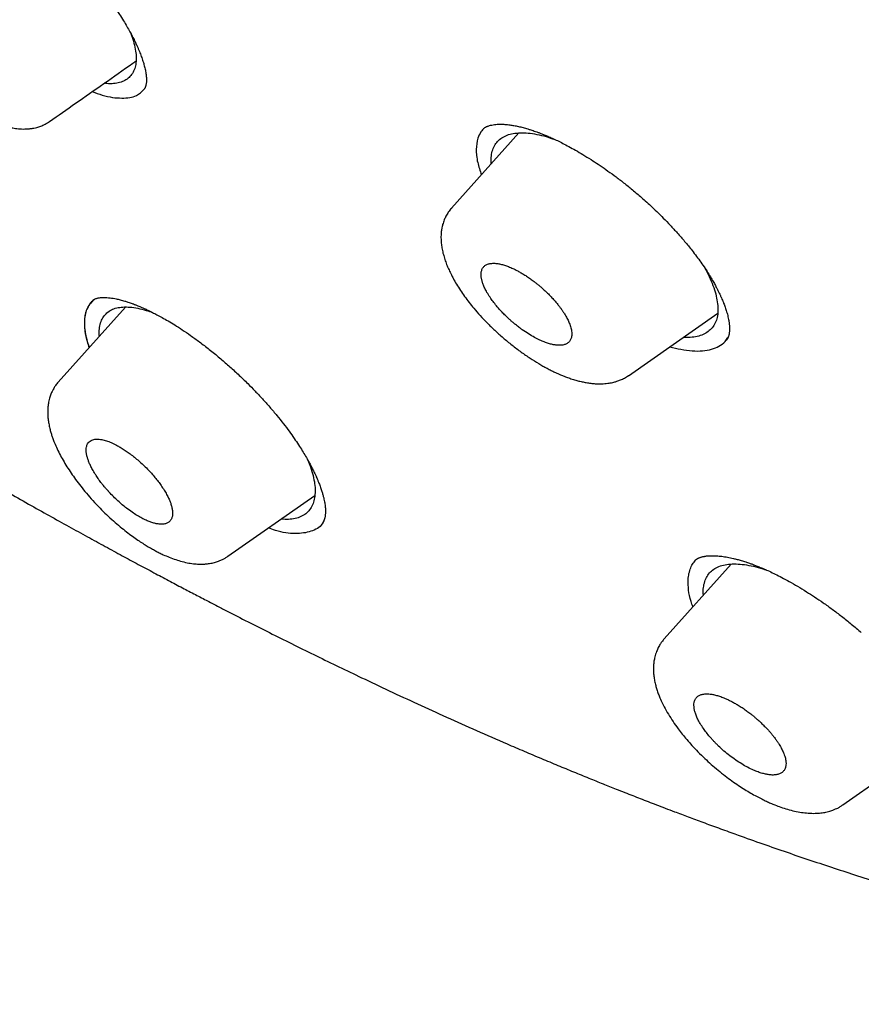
# Model space of a CAD drawing. Header units: millimetres. Extents: x 8 to 601, y 12 to 948.
# Tile 23 of 125: x 512 to 525, y 316 to 332. Entities that reach past the tile are written whole.
import ezdxf

# ---------------------------------------------------------------- set-up
doc = ezdxf.new("R2010")
doc.units = ezdxf.units.MM

msp = doc.modelspace()

# ---------------------------------------------------------------- linework, layer by layer
at = {"color": 7, "linetype": 'Continuous', "lineweight": 30}
for p, q in [((519.679, 329.939), (518.607, 328.742)), ((518.604, 328.736), (518.608, 328.741)), ((512.869, 327.242), (512.908, 327.283)), ((512.905, 327.284), (512.884, 327.264)), ((512.941, 327.299), (512.91, 327.284)), ((513.408, 327.163), (512.335, 325.966)), ((521.427, 326.07), (522.85, 327.066)), ((515.04, 323.191), (516.425, 324.161)), ((523.064, 323.066), (521.998, 321.876)), ((524.847, 319.23), (526.284, 320.236))]:
    msp.add_line(p, q, dxfattribs=at)
for points, knots in [([(546.31, 319.917), (546.414, 320.603), (546.621, 321.969), (546.63, 324.249), (546.489, 326.623), (546.21, 329.082), (545.791, 331.861), (545.206, 334.973), (544.448, 338.418), (543.505, 342.325), (542.383, 346.691), (541.162, 351.491), (539.875, 356.343), (538.436, 361.307), (537.042, 365.565), (535.764, 369.067), (534.688, 371.764), (533.463, 374.538), (532.048, 377.395), (530.493, 380.167), (528.807, 382.82), (527.026, 385.31), (525.063, 387.733), (522.988, 390.04), (520.858, 392.223), (518.345, 394.629), (515.447, 397.208), (512.175, 399.906), (508.912, 402.43), (505.667, 404.796), (502.447, 406.995), (499.265, 409.024), (496.13, 410.904), (493.032, 412.693), (489.945, 414.469), (486.867, 416.174), (483.815, 417.75), (480.813, 419.147), (477.885, 420.345), (475.044, 421.346), (472.303, 422.114), (469.989, 422.546), (468.089, 422.689), (466.567, 422.614), (465.194, 422.297), (464.031, 421.679), (463.132, 420.734), (462.45, 419.448), (461.999, 417.891), (461.884, 416.638), (461.829, 416.041)], [0, 0, 0, 0, 0.019898, 0.0396, 0.059164, 0.078622, 0.098012, 0.12334, 0.148581, 0.17373, 0.20787, 0.241963, 0.276211, 0.310624, 0.345209, 0.362608, 0.380134, 0.39781, 0.415671, 0.433755, 0.448995, 0.464411, 0.479836, 0.49507, 0.51012, 0.525029, 0.547188, 0.569187, 0.591087, 0.612948, 0.634795, 0.656565, 0.678193, 0.699626, 0.721058, 0.742686, 0.764457, 0.7863, 0.808166, 0.830063, 0.852062, 0.874222, 0.88913, 0.904182, 0.919413, 0.934843, 0.95025, 0.965501, 0.983579, 1, 1, 1, 1]), ([(544.101, 319.878), (544.186, 320.426), (544.357, 321.522), (544.405, 323.329), (544.343, 325.217), (544.175, 327.181), (543.925, 329.2), (543.545, 331.658), (542.994, 334.581), (542.241, 337.983), (541.364, 341.596), (540.38, 345.404), (539.346, 349.383), (538.284, 353.383), (537.143, 357.436), (535.878, 361.565), (534.681, 365.084), (533.614, 367.955), (532.744, 370.143), (531.787, 372.367), (530.725, 374.631), (529.537, 376.933), (528.317, 379.071), (527.089, 381.024), (525.891, 382.779), (524.595, 384.513), (523.059, 386.396), (521.273, 388.395), (519.254, 390.481), (517.052, 392.606), (514.679, 394.755), (512.145, 396.911), (509.6, 398.956), (507.056, 400.902), (504.307, 402.905), (501.364, 404.924), (498.239, 406.927), (495.143, 408.789), (492.07, 410.567), (489.007, 412.327), (485.964, 414.006), (482.962, 415.547), (480.214, 416.816), (477.723, 417.839), (475.479, 418.657), (473.301, 419.335), (471.201, 419.853), (469.312, 420.167), (467.644, 420.277), (466.197, 420.191), (465.011, 419.908), (464.08, 419.45), (463.376, 418.869), (462.806, 418.135), (462.314, 417.174), (461.937, 415.959), (461.7, 414.479), (461.609, 412.881), (461.637, 411.193), (461.761, 409.436), (462.028, 407.026), (462.513, 403.918), (463.277, 400.079), (464.173, 396.167), (465.154, 392.214), (466.166, 388.247), (467.144, 384.488), (468.132, 380.902), (469.144, 377.483), (470.265, 374.006), (471.363, 370.901), (472.399, 368.189), (473.336, 365.891), (474.36, 363.556), (475.474, 361.184), (476.317, 359.572), (476.739, 358.765)], [0, 0, 0, 0, 0.011709, 0.0234, 0.035079, 0.046745, 0.058401, 0.070053, 0.08835, 0.106637, 0.124908, 0.145647, 0.166375, 0.187119, 0.207887, 0.228673, 0.249479, 0.259892, 0.270315, 0.28075, 0.291198, 0.301658, 0.31213, 0.319994, 0.327864, 0.335737, 0.343609, 0.354092, 0.364563, 0.37502, 0.38755, 0.400066, 0.41258, 0.425091, 0.437599, 0.45323, 0.468841, 0.484431, 0.499999, 0.515569, 0.531166, 0.546782, 0.562408, 0.574915, 0.587424, 0.599934, 0.612454, 0.624987, 0.635443, 0.645912, 0.656393, 0.664263, 0.672136, 0.680006, 0.687871, 0.698343, 0.708803, 0.71925, 0.729685, 0.740108, 0.750521, 0.771326, 0.792113, 0.81288, 0.833624, 0.854353, 0.875091, 0.892532, 0.909986, 0.927451, 0.944927, 0.955919, 0.966921, 0.977933, 0.988958, 1, 1, 1, 1]), ([(492.139, 410.008), (492.234, 409.953), (492.422, 409.845), (492.696, 409.687), (492.957, 409.536), (493.206, 409.392), (493.44, 409.256), (493.66, 409.128), (493.867, 409.008), (494.06, 408.895), (494.243, 408.789), (494.413, 408.689), (494.572, 408.596), (494.718, 408.51), (494.853, 408.431), (494.981, 408.356), (495.107, 408.282), (495.37, 408.127), (495.773, 407.888), (496.32, 407.562), (497.019, 407.141), (497.867, 406.625), (498.864, 406.006), (499.696, 405.478), (500.363, 405.047), (500.865, 404.719), (501.373, 404.384), (501.889, 404.04), (502.417, 403.683), (502.834, 403.399), (503.136, 403.191), (503.319, 403.064), (503.504, 402.936), (503.691, 402.806), (503.88, 402.674), (504.068, 402.543), (504.251, 402.413), (504.429, 402.288), (504.598, 402.168), (504.758, 402.054), (504.907, 401.947), (505.044, 401.849), (505.175, 401.755), (505.313, 401.655), (505.465, 401.545), (505.636, 401.422), (505.817, 401.29), (506.009, 401.149), (506.212, 401), (506.519, 400.775), (506.923, 400.476), (507.399, 400.119), (507.85, 399.778), (508.279, 399.451), (508.706, 399.123), (509.276, 398.682), (509.987, 398.123), (510.668, 397.579), (511.179, 397.167), (511.523, 396.887), (511.876, 396.597), (512.185, 396.342), (512.449, 396.123), (512.663, 395.944), (512.875, 395.766), (513.079, 395.594), (513.268, 395.433), (513.442, 395.285), (513.601, 395.15), (513.745, 395.026), (513.881, 394.91), (514.017, 394.792), (514.163, 394.665), (514.323, 394.526), (514.5, 394.372), (514.695, 394.201), (514.905, 394.016), (515.195, 393.759), (515.556, 393.437), (515.978, 393.055), (516.386, 392.682), (516.784, 392.314), (517.175, 391.949), (517.622, 391.527), (518.125, 391.045), (518.683, 390.501), (519.238, 389.951), (519.789, 389.394), (520.336, 388.83), (520.839, 388.301), (521.299, 387.807), (521.718, 387.349), (522.133, 386.888), (522.543, 386.421), (522.95, 385.951), (523.345, 385.483), (523.729, 385.02), (524.1, 384.561), (524.464, 384.1), (524.823, 383.637), (525.175, 383.171), (525.523, 382.701), (525.869, 382.224), (526.155, 381.819), (526.383, 381.49), (526.555, 381.24), (526.722, 380.994), (526.88, 380.759), (527.026, 380.539), (527.159, 380.336), (527.27, 380.165), (527.36, 380.026), (527.432, 379.914), (527.503, 379.804), (527.576, 379.689), (527.655, 379.564), (527.742, 379.426), (527.835, 379.276), (527.941, 379.105), (528.059, 378.912), (528.188, 378.698), (528.321, 378.477), (528.478, 378.212), (528.654, 377.912), (528.858, 377.558), (529.065, 377.193), (529.275, 376.818), (529.498, 376.411), (529.735, 375.972), (529.984, 375.5), (530.223, 375.036), (530.489, 374.511), (530.779, 373.924), (531.091, 373.274), (531.394, 372.627), (531.688, 371.981), (531.912, 371.476), (532.073, 371.109), (532.172, 370.879), (532.272, 370.647), (532.371, 370.414), (532.47, 370.179), (532.567, 369.947), (532.66, 369.72), (532.746, 369.51), (532.825, 369.317), (532.896, 369.14), (532.964, 368.972), (533.028, 368.812), (533.09, 368.656), (533.153, 368.496), (533.223, 368.317), (533.301, 368.117), (533.387, 367.894), (533.478, 367.658), (533.57, 367.414), (533.663, 367.167), (533.797, 366.81), (533.967, 366.346), (534.167, 365.795), (534.354, 365.267), (534.53, 364.766), (534.7, 364.273), (534.866, 363.786), (535.082, 363.145), (535.344, 362.351), (535.668, 361.347), (536, 360.288), (536.339, 359.176), (536.675, 358.044), (537.008, 356.891), (537.339, 355.718), (537.662, 354.55), (537.977, 353.387), (538.354, 351.97), (538.789, 350.301), (539.283, 348.381), (539.675, 346.852), (539.968, 345.712), (540.161, 344.96), (540.353, 344.21), (540.544, 343.459), (540.734, 342.705), (540.888, 342.093), (541.005, 341.619), (541.088, 341.285), (541.172, 340.943), (541.241, 340.659), (541.295, 340.435), (541.335, 340.273), (541.373, 340.113), (541.41, 339.959), (541.445, 339.815), (541.476, 339.684), (541.504, 339.566), (541.529, 339.46), (541.552, 339.363), (541.574, 339.27), (541.596, 339.175), (541.619, 339.077), (541.644, 338.973), (541.67, 338.863), (541.697, 338.747), (541.725, 338.626), (541.755, 338.496), (541.787, 338.358), (541.82, 338.212), (541.869, 337.998), (541.932, 337.723), (542.006, 337.393), (542.076, 337.075), (542.144, 336.77), (542.208, 336.473), (542.299, 336.051), (542.415, 335.5), (542.57, 334.741), (542.734, 333.907), (542.903, 333), (543.061, 332.101), (543.208, 331.21), (543.341, 330.327), (543.433, 329.654), (543.494, 329.183), (543.527, 328.912), (543.559, 328.642), (543.59, 328.372), (543.619, 328.101), (543.65, 327.794), (543.684, 327.448), (543.71, 327.145), (543.729, 326.915), (543.74, 326.766), (543.75, 326.624), (543.759, 326.498), (543.767, 326.387), (543.773, 326.289), (543.779, 326.197), (543.784, 326.113), (543.788, 326.032), (543.793, 325.945), (543.798, 325.848), (543.803, 325.738), (543.809, 325.618), (543.814, 325.489), (543.819, 325.351), (543.824, 325.205), (543.829, 325.055), (543.832, 324.905), (543.835, 324.757), (543.837, 324.611), (543.839, 324.409), (543.839, 324.153), (543.836, 323.845), (543.829, 323.538), (543.82, 323.288), (543.81, 323.092), (543.802, 322.953), (543.794, 322.813), (543.785, 322.692), (543.778, 322.595), (543.772, 322.523), (543.767, 322.459), (543.762, 322.404), (543.758, 322.358), (543.754, 322.321), (543.751, 322.29), (543.749, 322.259), (543.745, 322.225), (543.741, 322.184), (543.736, 322.139), (543.731, 322.085), (543.724, 322.023), (543.715, 321.95), (543.705, 321.866), (543.693, 321.773), (543.68, 321.669), (543.664, 321.556), (543.645, 321.433), (543.624, 321.3), (543.6, 321.158), (543.572, 321.008), (543.542, 320.851), (543.507, 320.686), (543.468, 320.513), (543.439, 320.396), (543.424, 320.336)], [0, 0, 0, 0, 0.002938, 0.005744, 0.008416, 0.010954, 0.01336, 0.015593, 0.017697, 0.019674, 0.021521, 0.023275, 0.024894, 0.026381, 0.027734, 0.029011, 0.030294, 0.031584, 0.037035, 0.042605, 0.048243, 0.05831, 0.068375, 0.07844, 0.083473, 0.088505, 0.093571, 0.098743, 0.104025, 0.109422, 0.111232, 0.113057, 0.114897, 0.116752, 0.118621, 0.120505, 0.122344, 0.12408, 0.125789, 0.127385, 0.128868, 0.130239, 0.131503, 0.132795, 0.134387, 0.136086, 0.137893, 0.139807, 0.141828, 0.143949, 0.14894, 0.153834, 0.158122, 0.162355, 0.166586, 0.170816, 0.179275, 0.187729, 0.191056, 0.194457, 0.197959, 0.201564, 0.203665, 0.205798, 0.20795, 0.209988, 0.211882, 0.213599, 0.215177, 0.216614, 0.217911, 0.219231, 0.22069, 0.222288, 0.224025, 0.225993, 0.228114, 0.230325, 0.234713, 0.23896, 0.243065, 0.247039, 0.250986, 0.254935, 0.260647, 0.26636, 0.272072, 0.277784, 0.283494, 0.289203, 0.293688, 0.298176, 0.302666, 0.307161, 0.311663, 0.316169, 0.320461, 0.324745, 0.329025, 0.333302, 0.337578, 0.341862, 0.346212, 0.350639, 0.352896, 0.355173, 0.357442, 0.359577, 0.361563, 0.363399, 0.365086, 0.366159, 0.367161, 0.368103, 0.369121, 0.370252, 0.371497, 0.372855, 0.374326, 0.37614, 0.378098, 0.380157, 0.382191, 0.385316, 0.388358, 0.391872, 0.395271, 0.398605, 0.403002, 0.407324, 0.411572, 0.415796, 0.421831, 0.427868, 0.433908, 0.439951, 0.446025, 0.448184, 0.450361, 0.452558, 0.454773, 0.457007, 0.459253, 0.461425, 0.463497, 0.465273, 0.466968, 0.468582, 0.470116, 0.471579, 0.473103, 0.474728, 0.47675, 0.47891, 0.481208, 0.483611, 0.486014, 0.488411, 0.494028, 0.499591, 0.504631, 0.509572, 0.51442, 0.519241, 0.524064, 0.533537, 0.54301, 0.554287, 0.565565, 0.576843, 0.588926, 0.60101, 0.613094, 0.625177, 0.63726, 0.657399, 0.677538, 0.697679, 0.70559, 0.713502, 0.721413, 0.729324, 0.737258, 0.74531, 0.748786, 0.752327, 0.755962, 0.759692, 0.761397, 0.763122, 0.764863, 0.766526, 0.768057, 0.769455, 0.770721, 0.771855, 0.772858, 0.773836, 0.774846, 0.775887, 0.776994, 0.77821, 0.779421, 0.780722, 0.782116, 0.7836, 0.785176, 0.786826, 0.790513, 0.794075, 0.797511, 0.800821, 0.804011, 0.807169, 0.814613, 0.822056, 0.832126, 0.842195, 0.852263, 0.862331, 0.872398, 0.882466, 0.885623, 0.88878, 0.891937, 0.895094, 0.898271, 0.901536, 0.905986, 0.910596, 0.912451, 0.914274, 0.915988, 0.91759, 0.918864, 0.920057, 0.921171, 0.922206, 0.923162, 0.924138, 0.92539, 0.926753, 0.928227, 0.929812, 0.931544, 0.933391, 0.935293, 0.937177, 0.939044, 0.940894, 0.942728, 0.94675, 0.950689, 0.954666, 0.958762, 0.960602, 0.962465, 0.964352, 0.966249, 0.967345, 0.968329, 0.969199, 0.969957, 0.970603, 0.971091, 0.971487, 0.971883, 0.97236, 0.972915, 0.97355, 0.974265, 0.975148, 0.976173, 0.977347, 0.97867, 0.980144, 0.981767, 0.983541, 0.985466, 0.987542, 0.989769, 0.992105, 0.994588, 0.997219, 1, 1, 1, 1]), ([(509.478, 332.883), (509.459, 332.86), (509.425, 332.819), (509.387, 332.753), (509.362, 332.696), (509.345, 332.648), (509.333, 332.601), (509.323, 332.551), (509.317, 332.499), (509.314, 332.448), (509.314, 332.391), (509.319, 332.325), (509.331, 332.246), (509.35, 332.161), (509.375, 332.074), (509.405, 331.991), (509.441, 331.906), (509.482, 331.819), (509.528, 331.731), (509.578, 331.646), (509.628, 331.566), (509.682, 331.485), (509.741, 331.401), (509.81, 331.31), (509.889, 331.211), (509.98, 331.105), (510.076, 330.998), (510.178, 330.894), (510.284, 330.792), (510.396, 330.691), (510.51, 330.595), (510.619, 330.51), (510.725, 330.431), (510.828, 330.361), (510.924, 330.299), (511.008, 330.25), (511.083, 330.209), (511.149, 330.175), (511.212, 330.146), (511.274, 330.119), (511.344, 330.091), (511.42, 330.065), (511.502, 330.04), (511.574, 330.024), (511.633, 330.014), (511.678, 330.008), (511.725, 330.003), (511.776, 330.001), (511.821, 330.002), (511.855, 330.004), (511.878, 330.006), (511.898, 330.008), (511.921, 330.012), (511.954, 330.017), (512, 330.028), (512.06, 330.047), (512.13, 330.077), (512.175, 330.106), (512.2, 330.122)], [0, 0, 0, 0, 0.021678, 0.040025, 0.054882, 0.066543, 0.077358, 0.090421, 0.103616, 0.117304, 0.129287, 0.146914, 0.168406, 0.191317, 0.212196, 0.233766, 0.254097, 0.276412, 0.298246, 0.318833, 0.338205, 0.356388, 0.376854, 0.398526, 0.422288, 0.448143, 0.476098, 0.501021, 0.527461, 0.555445, 0.58318, 0.6089, 0.632586, 0.65831, 0.681085, 0.700913, 0.718155, 0.734737, 0.748298, 0.763089, 0.780041, 0.799069, 0.819658, 0.84148, 0.853589, 0.864507, 0.875803, 0.888817, 0.903098, 0.909515, 0.915224, 0.92022, 0.925232, 0.932269, 0.944108, 0.959365, 0.978015, 1, 1, 1, 1]), ([(512.66, 332.648), (512.701, 332.603), (512.781, 332.517), (512.891, 332.389), (512.992, 332.267), (513.082, 332.152), (513.162, 332.044), (513.238, 331.937), (513.309, 331.832), (513.374, 331.73), (513.429, 331.637), (513.476, 331.555), (513.517, 331.48), (513.551, 331.412), (513.579, 331.352), (513.602, 331.302), (513.621, 331.258), (513.643, 331.204), (513.668, 331.138), (513.693, 331.063), (513.713, 330.99), (513.729, 330.919), (513.737, 330.864), (513.741, 330.824), (513.742, 330.799), (513.742, 330.779), (513.742, 330.764), (513.741, 330.749), (513.739, 330.732), (513.736, 330.714), (513.733, 330.697), (513.729, 330.683), (513.725, 330.673), (513.722, 330.665), (513.719, 330.659), (513.716, 330.653), (513.713, 330.647), (513.708, 330.64), (513.704, 330.635), (513.701, 330.632), (513.701, 330.632)], [0, 0, 0, 0, 0.0482723, 0.094062, 0.1374647, 0.1785472, 0.2173552, 0.2539199, 0.2948638, 0.332632, 0.3672411, 0.3987033, 0.4270292, 0.4550419, 0.4791454, 0.4993524, 0.5171836, 0.5349392, 0.5696584, 0.6062833, 0.6414592, 0.6802051, 0.7223531, 0.7426796, 0.760635, 0.7760427, 0.7889235, 0.8018105, 0.8190941, 0.8400859, 0.8610377, 0.8790445, 0.894264, 0.90951, 0.9222698, 0.9359553, 0.9527716, 0.9732352, 0.997328, 1, 1, 1, 1]), ([(513.491, 331.526), (513.506, 331.484), (513.538, 331.396), (513.567, 331.273), (513.581, 331.157), (513.577, 331.053), (513.557, 330.962), (513.52, 330.885), (513.467, 330.821), (513.4, 330.773), (513.317, 330.739), (513.22, 330.723), (513.137, 330.72), (513.081, 330.728), (513.067, 330.73)], [0, 0, 0, 0, 0.0812, 0.169845, 0.258472, 0.34716, 0.435959, 0.524875, 0.613864, 0.702856, 0.791785, 0.880614, 0.969361, 1, 1, 1, 1]), ([(512.197, 330.121), (512.335, 330.218), (512.623, 330.419), (513.066, 330.729), (513.387, 330.954), (513.559, 331.074), (513.576, 331.086)], [0, 0, 0, 0, 0.300734, 0.627036, 0.963972, 1, 1, 1, 1]), ([(512.878, 330.598), (512.932, 330.578), (513.108, 330.512), (513.352, 330.485), (513.583, 330.511), (513.664, 330.596), (513.7, 330.633)], [0, 0, 0, 0, 0.1395517, 0.4584393, 0.7633444, 1, 1, 1, 1]), ([(519.118, 330.009), (519.123, 330.013), (519.131, 330.02), (519.144, 330.028), (519.155, 330.034), (519.163, 330.039), (519.171, 330.042), (519.182, 330.047), (519.2, 330.053), (519.229, 330.062), (519.266, 330.069), (519.309, 330.075), (519.356, 330.078), (519.409, 330.078), (519.468, 330.075), (519.532, 330.068), (519.6, 330.058), (519.671, 330.043), (519.745, 330.025), (519.811, 330.007), (519.865, 329.99), (519.906, 329.976), (519.945, 329.963), (519.986, 329.948), (520.033, 329.93), (520.085, 329.909), (520.145, 329.884), (520.214, 329.853), (520.294, 329.816), (520.382, 329.772), (520.478, 329.721), (520.585, 329.662), (520.704, 329.593), (520.825, 329.518), (520.947, 329.438), (521.07, 329.354), (521.199, 329.261), (521.334, 329.159), (521.475, 329.046), (521.568, 328.966), (521.617, 328.925)], [0, 0, 0, 0, 0.025565, 0.04657, 0.062999, 0.074827, 0.083287, 0.092062, 0.114966, 0.139865, 0.169958, 0.199553, 0.227535, 0.255586, 0.285877, 0.316337, 0.345528, 0.374665, 0.40432, 0.432133, 0.449647, 0.463314, 0.476092, 0.49047, 0.50645, 0.523709, 0.542885, 0.565518, 0.59179, 0.618842, 0.648923, 0.682046, 0.718223, 0.757463, 0.792511, 0.829697, 0.869028, 0.91051, 0.954159, 1, 1, 1, 1]), ([(519.131, 330.019), (519.111, 329.999), (519.065, 329.953), (519.041, 329.89), (519.026, 329.854)], [0, 0, 0, 0, 0.431112, 1, 1, 1, 1]), ([(519.239, 329.448), (519.238, 329.481), (519.235, 329.553), (519.252, 329.649), (519.286, 329.735), (519.338, 329.807), (519.406, 329.864), (519.49, 329.906), (519.588, 329.933), (519.7, 329.944), (519.826, 329.939), (519.964, 329.919), (520.106, 329.885), (520.206, 329.85), (520.254, 329.834)], [0, 0, 0, 0, 0.075892, 0.16105, 0.246421, 0.331418, 0.416132, 0.50069, 0.585191, 0.669723, 0.754385, 0.839302, 0.924468, 1, 1, 1, 1]), ([(519.026, 329.853), (519.014, 329.797), (518.99, 329.684), (519.012, 329.485), (519.06, 329.338), (519.081, 329.271)], [0, 0, 0, 0, 0.354812, 0.707029, 1, 1, 1, 1]), ([(521.617, 328.925), (521.643, 328.902), (521.699, 328.853), (521.786, 328.773), (521.882, 328.682), (521.986, 328.58), (522.095, 328.466), (522.209, 328.342), (522.327, 328.208), (522.401, 328.115), (522.44, 328.067)], [0, 0, 0, 0, 0.085164, 0.181946, 0.290252, 0.409973, 0.540979, 0.683117, 0.836199, 1, 1, 1, 1]), ([(518.603, 328.737), (518.586, 328.717), (518.554, 328.678), (518.517, 328.615), (518.498, 328.573), (518.489, 328.552)], [0, 0, 0, 0, 0.355166, 0.68892, 1, 1, 1, 1]), ([(518.489, 328.552), (518.48, 328.528), (518.464, 328.482), (518.449, 328.415), (518.441, 328.358), (518.438, 328.31), (518.437, 328.268), (518.439, 328.22), (518.444, 328.16), (518.455, 328.085), (518.474, 328.005), (518.498, 327.923), (518.523, 327.853), (518.546, 327.798), (518.565, 327.756), (518.583, 327.716), (518.605, 327.672), (518.638, 327.609), (518.685, 327.527), (518.746, 327.43), (518.813, 327.333), (518.885, 327.238), (518.967, 327.136), (519.062, 327.027), (519.174, 326.91), (519.296, 326.791), (519.429, 326.672), (519.57, 326.556), (519.714, 326.447), (519.857, 326.349), (519.973, 326.276), (520.063, 326.223), (520.128, 326.188), (520.191, 326.155), (520.247, 326.128), (520.297, 326.105), (520.339, 326.086), (520.38, 326.069), (520.43, 326.05), (520.494, 326.027), (520.566, 326.004), (520.636, 325.984), (520.704, 325.969), (520.773, 325.956), (520.844, 325.946), (520.911, 325.941), (520.971, 325.94), (521.024, 325.941), (521.072, 325.945), (521.116, 325.951), (521.157, 325.958), (521.198, 325.967), (521.246, 325.981), (521.303, 326.002), (521.366, 326.032), (521.407, 326.058), (521.429, 326.073)], [0, 0, 0, 0, 0.019769, 0.037043, 0.051859, 0.064316, 0.075329, 0.085289, 0.102691, 0.122365, 0.145123, 0.166861, 0.186996, 0.200162, 0.21056, 0.219884, 0.231403, 0.24519, 0.269982, 0.295403, 0.320358, 0.34489, 0.369037, 0.399242, 0.430603, 0.463198, 0.49707, 0.532254, 0.567503, 0.601383, 0.633929, 0.649722, 0.665201, 0.680285, 0.69393, 0.705817, 0.715897, 0.724554, 0.735508, 0.752009, 0.770897, 0.788495, 0.804908, 0.822216, 0.840799, 0.858977, 0.874218, 0.888182, 0.900398, 0.912779, 0.922253, 0.932819, 0.945656, 0.961121, 0.979236, 1, 1, 1, 1]), ([(522.44, 328.067), (522.464, 328.035), (522.513, 327.972), (522.558, 327.909), (522.581, 327.878)], [0, 0, 0, 0, 0.499842, 1, 1, 1, 1]), ([(520.014, 326.637), (520.038, 326.626), (520.085, 326.606), (520.151, 326.583), (520.214, 326.566), (520.277, 326.555), (520.338, 326.552), (520.396, 326.56), (520.443, 326.578), (520.48, 326.605), (520.507, 326.643), (520.521, 326.687), (520.524, 326.734), (520.521, 326.776), (520.513, 326.816), (520.503, 326.853), (520.491, 326.888), (520.478, 326.921), (520.463, 326.953), (520.446, 326.986), (520.427, 327.021), (520.406, 327.057), (520.381, 327.095), (520.354, 327.134), (520.324, 327.175), (520.288, 327.22), (520.244, 327.272), (520.193, 327.328), (520.139, 327.383), (520.087, 327.432), (520.041, 327.474), (519.998, 327.51), (519.959, 327.542), (519.923, 327.569), (519.892, 327.593), (519.853, 327.621), (519.804, 327.655), (519.745, 327.692), (519.688, 327.725), (519.635, 327.754), (519.577, 327.782), (519.514, 327.809), (519.448, 327.832), (519.386, 327.848), (519.323, 327.86), (519.262, 327.863), (519.204, 327.855), (519.157, 327.838), (519.12, 327.811), (519.094, 327.773), (519.08, 327.729), (519.076, 327.683), (519.079, 327.645), (519.084, 327.614), (519.089, 327.593), (519.095, 327.571), (519.102, 327.549), (519.114, 327.514), (519.135, 327.465), (519.171, 327.396), (519.216, 327.324), (519.268, 327.252), (519.317, 327.189), (519.366, 327.132), (519.413, 327.08), (519.461, 327.032), (519.507, 326.988), (519.548, 326.95), (519.587, 326.917), (519.623, 326.887), (519.656, 326.861), (519.685, 326.838), (519.711, 326.819), (519.76, 326.783), (519.833, 326.735), (519.927, 326.679), (519.986, 326.651), (520.014, 326.637)], [0, 0, 0, 0, 0.016574, 0.032881, 0.048923, 0.064701, 0.085325, 0.105487, 0.125191, 0.145182, 0.165497, 0.186141, 0.201847, 0.217742, 0.228447, 0.239238, 0.250115, 0.258359, 0.26683, 0.275529, 0.284455, 0.29361, 0.302992, 0.312602, 0.322325, 0.333437, 0.345938, 0.359827, 0.375104, 0.38709, 0.398059, 0.408009, 0.416941, 0.424856, 0.431751, 0.437629, 0.451168, 0.464189, 0.476693, 0.48868, 0.50015, 0.516571, 0.53276, 0.548718, 0.564447, 0.58506, 0.605273, 0.625092, 0.644971, 0.665222, 0.685848, 0.701571, 0.71751, 0.723949, 0.730422, 0.736931, 0.743474, 0.750053, 0.765888, 0.78372, 0.803548, 0.819734, 0.837044, 0.849213, 0.861881, 0.875049, 0.885738, 0.895604, 0.90465, 0.912874, 0.920277, 0.926859, 0.932619, 0.937557, 0.95989, 0.980704, 1, 1, 1, 1]), ([(522.579, 327.88), (522.603, 327.846), (522.648, 327.781), (522.707, 327.69), (522.755, 327.609), (522.795, 327.54), (522.826, 327.481), (522.852, 327.431), (522.872, 327.391), (522.887, 327.36), (522.896, 327.339), (522.903, 327.323), (522.913, 327.301), (522.927, 327.268), (522.947, 327.219), (522.97, 327.157), (522.994, 327.084), (523.011, 327.02), (523.022, 326.969), (523.028, 326.936), (523.032, 326.908), (523.035, 326.884), (523.037, 326.863), (523.038, 326.842), (523.039, 326.821), (523.038, 326.798), (523.037, 326.777), (523.035, 326.759), (523.033, 326.745), (523.031, 326.733), (523.028, 326.721), (523.025, 326.708), (523.021, 326.696), (523.017, 326.686), (523.014, 326.678), (523.011, 326.672), (523.007, 326.665), (523.003, 326.657), (522.997, 326.648), (522.991, 326.641), (522.989, 326.638)], [0, 0, 0, 0, 0.055067, 0.104683, 0.148856, 0.187589, 0.220886, 0.248751, 0.273691, 0.291727, 0.302869, 0.310901, 0.320403, 0.343368, 0.372013, 0.413534, 0.463187, 0.520852, 0.551277, 0.57789, 0.600614, 0.619518, 0.639708, 0.65892, 0.681055, 0.706089, 0.732193, 0.754214, 0.772796, 0.788735, 0.808112, 0.831249, 0.855533, 0.876626, 0.890926, 0.903415, 0.919192, 0.940567, 0.967512, 1, 1, 1, 1]), ([(522.65, 327.776), (522.66, 327.759), (522.698, 327.691), (522.748, 327.578), (522.8, 327.438), (522.836, 327.306), (522.846, 327.226), (522.851, 327.186)], [0, 0, 0, 0, 0.0781825, 0.3084689, 0.5389794, 0.7695486, 1, 1, 1, 1]), ([(512.92, 327.292), (512.902, 327.278), (512.857, 327.244), (512.817, 327.186), (512.79, 327.129), (512.775, 327.085), (512.763, 327.038), (512.755, 326.985), (512.749, 326.885), (512.762, 326.735), (512.806, 326.584), (512.827, 326.515)], [0, 0, 0, 0, 0.1044689, 0.2540914, 0.3169031, 0.3813671, 0.4474642, 0.515177, 0.584492, 0.8096266, 1, 1, 1, 1]), ([(512.889, 327.271), (512.851, 327.227), (512.776, 327.14), (512.744, 326.934), (512.76, 326.725), (512.812, 326.572), (512.83, 326.519)], [0, 0, 0, 0, 0.27953, 0.564225, 0.848494, 1, 1, 1, 1]), ([(512.888, 327.271), (512.891, 327.273), (512.895, 327.277), (512.902, 327.282), (512.908, 327.285), (512.912, 327.288), (512.917, 327.29), (512.928, 327.295), (512.946, 327.302), (512.97, 327.308), (512.995, 327.312), (513.024, 327.316), (513.062, 327.317), (513.109, 327.316), (513.159, 327.311), (513.209, 327.304), (513.262, 327.294), (513.324, 327.279), (513.386, 327.262), (513.441, 327.245), (513.48, 327.231), (513.51, 327.221), (513.531, 327.213), (513.549, 327.207), (513.565, 327.2), (513.59, 327.19), (513.624, 327.176), (513.67, 327.157), (513.723, 327.134), (513.779, 327.107), (513.842, 327.076), (513.913, 327.04), (513.995, 326.995), (514.09, 326.941), (514.196, 326.877), (514.316, 326.8), (514.448, 326.71), (514.591, 326.606), (514.747, 326.487), (514.902, 326.36), (515.056, 326.227), (515.206, 326.09), (515.346, 325.955), (515.475, 325.824), (515.592, 325.7), (515.709, 325.569), (515.784, 325.48), (515.822, 325.435)], [0, 0, 0, 0, 0.017787, 0.032072, 0.042832, 0.050064, 0.056443, 0.063889, 0.09237, 0.116793, 0.133047, 0.152421, 0.175439, 0.20118, 0.225064, 0.246424, 0.265984, 0.288857, 0.315923, 0.332098, 0.345229, 0.354931, 0.361196, 0.366008, 0.371209, 0.3768, 0.389077, 0.402898, 0.418265, 0.435582, 0.452456, 0.472271, 0.495032, 0.520743, 0.549414, 0.581062, 0.615707, 0.653335, 0.693956, 0.737576, 0.776215, 0.816919, 0.859667, 0.89306, 0.927581, 0.963226, 1, 1, 1, 1]), ([(512.991, 326.698), (512.989, 326.711), (512.985, 326.763), (512.993, 326.842), (513.016, 326.934), (513.055, 327.011), (513.11, 327.074), (513.18, 327.122), (513.265, 327.152), (513.365, 327.167), (513.477, 327.165), (513.602, 327.147), (513.723, 327.118), (513.806, 327.089), (513.84, 327.077)], [0, 0, 0, 0, 0.029294, 0.120026, 0.210639, 0.301145, 0.391569, 0.481979, 0.572451, 0.663033, 0.753735, 0.844513, 0.935298, 1, 1, 1, 1]), ([(522.851, 327.186), (522.852, 327.148), (522.855, 327.073), (522.838, 326.974), (522.803, 326.887), (522.75, 326.816), (522.681, 326.758), (522.597, 326.715), (522.497, 326.688), (522.397, 326.675), (522.326, 326.678), (522.298, 326.68)], [0, 0, 0, 0, 0.115403, 0.23069, 0.34592, 0.461104, 0.576344, 0.691693, 0.807165, 0.922772, 1, 1, 1, 1]), ([(522.087, 326.532), (522.146, 326.517), (522.272, 326.484), (522.446, 326.462), (522.611, 326.462), (522.754, 326.487), (522.873, 326.537), (522.962, 326.6), (522.998, 326.655), (523.013, 326.677)], [0, 0, 0, 0, 0.134313, 0.287472, 0.440359, 0.593072, 0.74583, 0.898568, 1, 1, 1, 1]), ([(512.336, 325.967), (512.321, 325.95), (512.295, 325.919), (512.265, 325.872), (512.245, 325.835), (512.23, 325.803), (512.218, 325.775), (512.206, 325.744), (512.191, 325.695), (512.177, 325.63), (512.168, 325.553), (512.166, 325.482), (512.17, 325.413), (512.177, 325.342), (512.191, 325.269), (512.207, 325.199), (512.225, 325.138), (512.244, 325.081), (512.27, 325.012), (512.306, 324.926), (512.355, 324.826), (512.412, 324.722), (512.473, 324.619), (512.54, 324.517), (512.613, 324.413), (512.694, 324.306), (512.786, 324.193), (512.888, 324.076), (512.996, 323.962), (513.106, 323.854), (513.213, 323.755), (513.32, 323.664), (513.421, 323.583), (513.515, 323.512), (513.602, 323.451), (513.681, 323.399), (513.753, 323.354), (513.82, 323.315), (513.883, 323.28), (513.946, 323.247), (514.02, 323.212), (514.108, 323.174), (514.209, 323.137), (514.313, 323.106), (514.415, 323.083), (514.495, 323.072), (514.554, 323.068), (514.595, 323.066), (514.634, 323.066), (514.669, 323.068), (514.7, 323.07), (514.733, 323.074), (514.768, 323.08), (514.807, 323.088), (514.843, 323.098), (514.875, 323.108), (514.901, 323.118), (514.928, 323.128), (514.959, 323.143), (514.998, 323.164), (515.026, 323.182), (515.041, 323.192)], [0, 0, 0, 0, 0.016365, 0.02963, 0.039748, 0.046752, 0.053548, 0.061814, 0.071411, 0.092551, 0.111543, 0.130039, 0.146225, 0.164159, 0.18413, 0.201864, 0.216065, 0.229356, 0.244213, 0.267637, 0.292727, 0.317406, 0.341684, 0.365586, 0.389582, 0.414973, 0.441866, 0.470306, 0.500366, 0.526646, 0.553759, 0.579617, 0.603606, 0.625746, 0.646048, 0.664521, 0.681171, 0.69666, 0.711476, 0.725711, 0.741492, 0.763713, 0.788603, 0.814276, 0.839818, 0.864288, 0.873813, 0.883922, 0.894293, 0.903305, 0.910723, 0.917974, 0.9273, 0.937199, 0.947025, 0.955353, 0.962168, 0.968186, 0.97634, 0.986946, 1, 1, 1, 1]), ([(515.822, 325.435), (515.857, 325.391), (515.925, 325.307), (516.016, 325.186), (516.096, 325.073), (516.165, 324.97), (516.225, 324.875), (516.28, 324.785), (516.328, 324.701), (516.37, 324.623), (516.403, 324.557), (516.429, 324.503), (516.448, 324.461), (516.462, 324.429), (516.472, 324.405), (516.482, 324.382), (516.493, 324.355), (516.505, 324.323), (516.521, 324.279), (516.538, 324.227), (516.555, 324.172), (516.567, 324.123), (516.577, 324.081), (516.584, 324.043), (516.589, 324.008), (516.593, 323.975), (516.595, 323.941), (516.596, 323.905), (516.595, 323.872), (516.592, 323.842), (516.589, 323.819), (516.585, 323.801), (516.581, 323.788), (516.578, 323.776), (516.574, 323.766), (516.57, 323.756), (516.565, 323.744), (516.558, 323.73), (516.548, 323.714), (516.539, 323.704), (516.533, 323.698)], [0, 0, 0, 0, 0.052431, 0.101442, 0.147064, 0.189315, 0.228212, 0.263768, 0.30204, 0.335541, 0.364291, 0.388309, 0.407615, 0.421396, 0.431217, 0.441468, 0.454338, 0.469818, 0.487896, 0.519248, 0.548483, 0.57527, 0.59939, 0.622076, 0.644014, 0.666486, 0.689634, 0.716708, 0.749146, 0.774897, 0.798605, 0.817992, 0.833572, 0.849, 0.862313, 0.876789, 0.897311, 0.924717, 0.958959, 1, 1, 1, 1]), ([(513.669, 323.798), (513.691, 323.787), (513.736, 323.764), (513.799, 323.739), (513.858, 323.72), (513.918, 323.706), (513.978, 323.701), (514.034, 323.706), (514.079, 323.722), (514.115, 323.749), (514.141, 323.785), (514.155, 323.828), (514.16, 323.875), (514.157, 323.915), (514.152, 323.949), (514.146, 323.977), (514.138, 324.006), (514.126, 324.042), (514.108, 324.088), (514.081, 324.147), (514.045, 324.213), (514.003, 324.281), (513.955, 324.35), (513.904, 324.416), (513.85, 324.482), (513.789, 324.549), (513.724, 324.616), (513.655, 324.681), (513.586, 324.741), (513.518, 324.797), (513.451, 324.846), (513.386, 324.89), (513.324, 324.929), (513.255, 324.968), (513.18, 325.004), (513.101, 325.034), (513.038, 325.05), (512.988, 325.057), (512.951, 325.059), (512.917, 325.056), (512.886, 325.05), (512.855, 325.037), (512.825, 325.016), (512.8, 324.982), (512.785, 324.941), (512.78, 324.895), (512.781, 324.856), (512.786, 324.825), (512.79, 324.802), (512.796, 324.779), (512.803, 324.755), (512.811, 324.73), (512.82, 324.706), (512.83, 324.68), (512.842, 324.653), (512.856, 324.623), (512.873, 324.59), (512.892, 324.556), (512.914, 324.519), (512.944, 324.471), (512.981, 324.415), (513.025, 324.357), (513.059, 324.315), (513.082, 324.287), (513.096, 324.271), (513.108, 324.256), (513.119, 324.244), (513.129, 324.233), (513.138, 324.223), (513.166, 324.193), (513.215, 324.142), (513.286, 324.074), (513.356, 324.012), (513.431, 323.951), (513.511, 323.893), (513.593, 323.84), (513.644, 323.812), (513.669, 323.798)], [0, 0, 0, 0, 0.016316, 0.032441, 0.048375, 0.064118, 0.084808, 0.105162, 0.125182, 0.144773, 0.164853, 0.185422, 0.201177, 0.217209, 0.225331, 0.233524, 0.241786, 0.250117, 0.263842, 0.278829, 0.295077, 0.312588, 0.328212, 0.343836, 0.359461, 0.375086, 0.392248, 0.408971, 0.425256, 0.441102, 0.45651, 0.47148, 0.486012, 0.500108, 0.520833, 0.541593, 0.56239, 0.574893, 0.58741, 0.599942, 0.612489, 0.625051, 0.643486, 0.662874, 0.683217, 0.699105, 0.715531, 0.722255, 0.729065, 0.735961, 0.742944, 0.750012, 0.756249, 0.762937, 0.770076, 0.777666, 0.785707, 0.7942, 0.803143, 0.812538, 0.828404, 0.842092, 0.853602, 0.857868, 0.861734, 0.865199, 0.868264, 0.870929, 0.873193, 0.875057, 0.893065, 0.910391, 0.927035, 0.942996, 0.963209, 0.98221, 1, 1, 1, 1]), ([(516.313, 324.726), (516.328, 324.689), (516.364, 324.602), (516.401, 324.475), (516.426, 324.347), (516.434, 324.229), (516.425, 324.122), (516.4, 324.028), (516.359, 323.948), (516.302, 323.882), (516.228, 323.831), (516.14, 323.797), (516.037, 323.78), (515.952, 323.776), (515.899, 323.783), (515.887, 323.784)], [0, 0, 0, 0, 0.0635282, 0.1465559, 0.2296789, 0.3129037, 0.3961889, 0.4794697, 0.5626828, 0.6457909, 0.7288079, 0.8117633, 0.8947103, 0.9777181, 1, 1, 1, 1]), ([(510.801, 324.63), (510.923, 324.56), (511.163, 324.422), (511.517, 324.22), (511.858, 324.027), (512.186, 323.843), (512.499, 323.669), (512.797, 323.505), (513.08, 323.35), (513.35, 323.203), (513.609, 323.064), (513.856, 322.932), (514.09, 322.807), (514.311, 322.691), (514.518, 322.583), (514.711, 322.482), (514.89, 322.389), (515.234, 322.212), (515.752, 321.949), (516.456, 321.6), (517.078, 321.3), (517.615, 321.046), (518.067, 320.836), (518.531, 320.625), (519.007, 320.412), (519.419, 320.232), (519.765, 320.084), (520.035, 319.969), (520.298, 319.86), (520.549, 319.756), (520.789, 319.658), (521.015, 319.567), (521.206, 319.491), (521.364, 319.428), (521.492, 319.378), (521.616, 319.33), (521.742, 319.281), (521.874, 319.23), (522.015, 319.176), (522.184, 319.112), (522.384, 319.037), (522.617, 318.95), (522.866, 318.859), (523.168, 318.749), (523.517, 318.625), (523.905, 318.49), (524.286, 318.36), (524.661, 318.236), (525.041, 318.112), (525.428, 317.99), (525.822, 317.868), (526.215, 317.749), (526.612, 317.633), (527.018, 317.518), (527.431, 317.404), (527.852, 317.291), (528.223, 317.196), (528.537, 317.117), (528.791, 317.055), (529.035, 316.997), (529.268, 316.942), (529.491, 316.892), (529.715, 316.842), (529.939, 316.793), (530.164, 316.745), (530.381, 316.7), (530.57, 316.662), (530.736, 316.629), (530.878, 316.602), (531.019, 316.575), (531.163, 316.548), (531.312, 316.521), (531.481, 316.491), (531.671, 316.459), (531.883, 316.423), (532.109, 316.387), (532.336, 316.353), (532.561, 316.32), (532.783, 316.289), (533.012, 316.259), (533.239, 316.231), (533.459, 316.205), (533.68, 316.181), (533.9, 316.159), (534.117, 316.139), (534.32, 316.122), (534.484, 316.11), (534.613, 316.101), (534.709, 316.095), (534.796, 316.089), (534.873, 316.085), (534.936, 316.081), (534.987, 316.079), (535.029, 316.076), (535.071, 316.074), (535.124, 316.072), (535.192, 316.069), (535.275, 316.065), (535.373, 316.062), (535.509, 316.058), (535.676, 316.054), (535.867, 316.051), (536.05, 316.05), (536.224, 316.051), (536.391, 316.054), (536.549, 316.058), (536.706, 316.063), (536.864, 316.07), (537.03, 316.08), (537.202, 316.091), (537.379, 316.105), (537.527, 316.119), (537.646, 316.132), (537.734, 316.142), (537.823, 316.153), (537.911, 316.164), (537.993, 316.175), (538.071, 316.186), (538.144, 316.197), (538.21, 316.208), (538.264, 316.217), (538.302, 316.223), (538.327, 316.227), (538.344, 316.23), (538.365, 316.234), (538.393, 316.239), (538.429, 316.246), (538.471, 316.254), (538.521, 316.263), (538.575, 316.274), (538.655, 316.29), (538.756, 316.312), (538.873, 316.339), (538.989, 316.368), (539.102, 316.398), (539.212, 316.428), (539.308, 316.457), (539.393, 316.484), (539.459, 316.506), (539.51, 316.523), (539.547, 316.535), (539.579, 316.547), (539.607, 316.556), (539.631, 316.565), (539.656, 316.574), (539.687, 316.586), (539.725, 316.6), (539.773, 316.618), (539.829, 316.641), (539.891, 316.665), (539.953, 316.692), (540.028, 316.724), (540.113, 316.763), (540.206, 316.806), (540.315, 316.86), (540.438, 316.925), (540.555, 316.991), (540.648, 317.046), (540.722, 317.092), (540.795, 317.138), (540.867, 317.186), (540.937, 317.235), (541.008, 317.286), (541.078, 317.339), (541.144, 317.39), (541.199, 317.434), (541.233, 317.463), (541.246, 317.474)], [0, 0, 0, 0, 0.011457, 0.022479, 0.033067, 0.043222, 0.052943, 0.062069, 0.070776, 0.079066, 0.086938, 0.094541, 0.101709, 0.108443, 0.114743, 0.120608, 0.126039, 0.131071, 0.151925, 0.173168, 0.194803, 0.208012, 0.221547, 0.235421, 0.249635, 0.264188, 0.272337, 0.280541, 0.288381, 0.295763, 0.303009, 0.309754, 0.315997, 0.320036, 0.323833, 0.327408, 0.331104, 0.335041, 0.339219, 0.343638, 0.350109, 0.357036, 0.36442, 0.372259, 0.383971, 0.395527, 0.406876, 0.418015, 0.428946, 0.440899, 0.452589, 0.46423, 0.476128, 0.488286, 0.500704, 0.51338, 0.526315, 0.534241, 0.541951, 0.549355, 0.556453, 0.563245, 0.56973, 0.576981, 0.583808, 0.590377, 0.596943, 0.601321, 0.605698, 0.610075, 0.614459, 0.619063, 0.623987, 0.630203, 0.636864, 0.643971, 0.651525, 0.658285, 0.665369, 0.672775, 0.6802, 0.687305, 0.69409, 0.701678, 0.708822, 0.715521, 0.721776, 0.725149, 0.728378, 0.731386, 0.733968, 0.736109, 0.737809, 0.739072, 0.740349, 0.742142, 0.74445, 0.747274, 0.750613, 0.754469, 0.76126, 0.767896, 0.774293, 0.78045, 0.786368, 0.792044, 0.797481, 0.803296, 0.809354, 0.815694, 0.822314, 0.829215, 0.832531, 0.835908, 0.839346, 0.842821, 0.846061, 0.848989, 0.852039, 0.854654, 0.856836, 0.858584, 0.859227, 0.859811, 0.86063, 0.861761, 0.863204, 0.864925, 0.866947, 0.869239, 0.871536, 0.876774, 0.881693, 0.886293, 0.891538, 0.896289, 0.900543, 0.904306, 0.90759, 0.909479, 0.911162, 0.912639, 0.913909, 0.914972, 0.916032, 0.917386, 0.919175, 0.921401, 0.924064, 0.927112, 0.930126, 0.933019, 0.938002, 0.942573, 0.946758, 0.954312, 0.961575, 0.965418, 0.969429, 0.973934, 0.977725, 0.981813, 0.986183, 0.990408, 0.99429, 0.997829, 1, 1, 1, 1]), ([(516.576, 323.772), (516.566, 323.75), (516.526, 323.661), (516.373, 323.578), (516.122, 323.541), (515.883, 323.568), (515.723, 323.629), (515.686, 323.643)], [0, 0, 0, 0, 0.090595, 0.364884, 0.640043, 0.915284, 1, 1, 1, 1]), ([(522.454, 322.385), (522.444, 322.413), (522.408, 322.509), (522.382, 322.654), (522.374, 322.802), (522.389, 322.918), (522.417, 323.008), (522.456, 323.085), (522.494, 323.125), (522.511, 323.144)], [0, 0, 0, 0, 0.082087, 0.280394, 0.471899, 0.611118, 0.746539, 0.878203, 1, 1, 1, 1]), ([(522.5, 323.135), (522.502, 323.137), (522.507, 323.142), (522.515, 323.147), (522.523, 323.152), (522.532, 323.157), (522.542, 323.162), (522.555, 323.168), (522.57, 323.174), (522.587, 323.179), (522.603, 323.183), (522.617, 323.187), (522.63, 323.189), (522.645, 323.192), (522.663, 323.195), (522.696, 323.198), (522.75, 323.202), (522.828, 323.2), (522.913, 323.192), (523.004, 323.178), (523.087, 323.16), (523.161, 323.142), (523.226, 323.124), (523.292, 323.103), (523.351, 323.083), (523.403, 323.065), (523.454, 323.045), (523.514, 323.021), (523.588, 322.99), (523.674, 322.952), (523.769, 322.906), (523.875, 322.852), (523.994, 322.788), (524.125, 322.713), (524.26, 322.63), (524.397, 322.542), (524.534, 322.45), (524.678, 322.347), (524.828, 322.233), (524.983, 322.11), (525.086, 322.022), (525.139, 321.977)], [0, 0, 0, 0, 0.019037, 0.035007, 0.047893, 0.058079, 0.069496, 0.083168, 0.099109, 0.11565, 0.129914, 0.140909, 0.150125, 0.160493, 0.172098, 0.184947, 0.223208, 0.262741, 0.301229, 0.338333, 0.374925, 0.396864, 0.420273, 0.444693, 0.465402, 0.481161, 0.496505, 0.515795, 0.539051, 0.5663, 0.594561, 0.626168, 0.661145, 0.699507, 0.741261, 0.778644, 0.818363, 0.860395, 0.904705, 0.951253, 1, 1, 1, 1]), ([(522.621, 322.572), (522.62, 322.585), (522.615, 322.637), (522.624, 322.718), (522.648, 322.812), (522.689, 322.893), (522.748, 322.959), (522.823, 323.011), (522.914, 323.047), (523.02, 323.067), (523.141, 323.071), (523.273, 323.061), (523.417, 323.034), (523.534, 323.005), (523.605, 322.98), (523.623, 322.974)], [0, 0, 0, 0, 0.028754, 0.114684, 0.200486, 0.286177, 0.371791, 0.457401, 0.543067, 0.628828, 0.714706, 0.800664, 0.886635, 0.972551, 1, 1, 1, 1]), ([(521.998, 321.876), (521.984, 321.86), (521.96, 321.831), (521.931, 321.788), (521.911, 321.753), (521.895, 321.722), (521.881, 321.69), (521.866, 321.652), (521.853, 321.611), (521.843, 321.572), (521.836, 321.536), (521.831, 321.501), (521.827, 321.464), (521.825, 321.426), (521.825, 321.383), (521.826, 321.331), (521.833, 321.262), (521.847, 321.187), (521.864, 321.116), (521.885, 321.049), (521.908, 320.983), (521.943, 320.898), (521.993, 320.795), (522.061, 320.675), (522.136, 320.558), (522.211, 320.452), (522.284, 320.357), (522.358, 320.268), (522.441, 320.173), (522.537, 320.072), (522.639, 319.971), (522.747, 319.873), (522.855, 319.781), (522.966, 319.693), (523.074, 319.612), (523.179, 319.54), (523.279, 319.475), (523.375, 319.418), (523.465, 319.367), (523.548, 319.324), (523.623, 319.288), (523.693, 319.256), (523.77, 319.224), (523.86, 319.19), (523.965, 319.157), (524.075, 319.128), (524.186, 319.108), (524.277, 319.098), (524.348, 319.094), (524.401, 319.094), (524.448, 319.097), (524.493, 319.101), (524.535, 319.106), (524.576, 319.114), (524.615, 319.124), (524.652, 319.134), (524.681, 319.144), (524.707, 319.154), (524.733, 319.165), (524.766, 319.18), (524.806, 319.202), (524.833, 319.22), (524.847, 319.23)], [0, 0, 0, 0, 0.015051, 0.027224, 0.03647, 0.044082, 0.052904, 0.063028, 0.073684, 0.084133, 0.092378, 0.100735, 0.110331, 0.120221, 0.128773, 0.142831, 0.161061, 0.180236, 0.197454, 0.213281, 0.229544, 0.246423, 0.276512, 0.306217, 0.335151, 0.362654, 0.383663, 0.405291, 0.428932, 0.454612, 0.482379, 0.507164, 0.533286, 0.559021, 0.583534, 0.606853, 0.629003, 0.650001, 0.669864, 0.688296, 0.704888, 0.719647, 0.734938, 0.756308, 0.780533, 0.806332, 0.832965, 0.858679, 0.871633, 0.884776, 0.896923, 0.90715, 0.918046, 0.927637, 0.938548, 0.948263, 0.956232, 0.960791, 0.967262, 0.975944, 0.986851, 1, 1, 1, 1]), ([(523.42, 319.783), (523.445, 319.773), (523.493, 319.752), (523.562, 319.73), (523.625, 319.715), (523.69, 319.705), (523.752, 319.704), (523.809, 319.712), (523.857, 319.731), (523.895, 319.759), (523.922, 319.798), (523.936, 319.842), (523.94, 319.889), (523.936, 319.932), (523.929, 319.971), (523.919, 320.008), (523.906, 320.042), (523.892, 320.076), (523.877, 320.107), (523.86, 320.14), (523.841, 320.175), (523.818, 320.21), (523.794, 320.248), (523.768, 320.284), (523.74, 320.32), (523.711, 320.357), (523.676, 320.397), (523.637, 320.441), (523.592, 320.487), (523.545, 320.534), (523.498, 320.577), (523.455, 320.615), (523.415, 320.648), (523.378, 320.678), (523.345, 320.703), (523.316, 320.724), (523.291, 320.742), (523.255, 320.767), (523.207, 320.799), (523.147, 320.835), (523.09, 320.867), (523.036, 320.895), (522.977, 320.923), (522.914, 320.949), (522.847, 320.971), (522.784, 320.987), (522.721, 320.998), (522.658, 321), (522.6, 320.992), (522.552, 320.974), (522.514, 320.946), (522.487, 320.908), (522.473, 320.864), (522.469, 320.817), (522.473, 320.778), (522.479, 320.744), (522.485, 320.717), (522.494, 320.689), (522.508, 320.65), (522.531, 320.596), (522.57, 320.525), (522.616, 320.453), (522.669, 320.381), (522.715, 320.324), (522.756, 320.277), (522.79, 320.241), (522.825, 320.204), (522.878, 320.152), (522.949, 320.087), (523.041, 320.012), (523.136, 319.943), (523.232, 319.881), (523.327, 319.826), (523.389, 319.797), (523.42, 319.783)], [0, 0, 0, 0, 0.016885, 0.033415, 0.04959, 0.065413, 0.085958, 0.105886, 0.1252, 0.145351, 0.16576, 0.186432, 0.202118, 0.21796, 0.228611, 0.239332, 0.250125, 0.258403, 0.266896, 0.275606, 0.284533, 0.293676, 0.303036, 0.312614, 0.320881, 0.330008, 0.339995, 0.350843, 0.362552, 0.375122, 0.386247, 0.396428, 0.405663, 0.413952, 0.421295, 0.427692, 0.433144, 0.437649, 0.451228, 0.46427, 0.476774, 0.488742, 0.500173, 0.516596, 0.532786, 0.548744, 0.564473, 0.585086, 0.6053, 0.625121, 0.64513, 0.665457, 0.686108, 0.701817, 0.717714, 0.725736, 0.733805, 0.741922, 0.750087, 0.767002, 0.78548, 0.805523, 0.821587, 0.838533, 0.84734, 0.856368, 0.865616, 0.875086, 0.895909, 0.916732, 0.937556, 0.958343, 0.979157, 1, 1, 1, 1])]:
    msp.add_open_spline(points, degree=3, knots=knots, dxfattribs=at)

doc.saveas('drawing.dxf')
